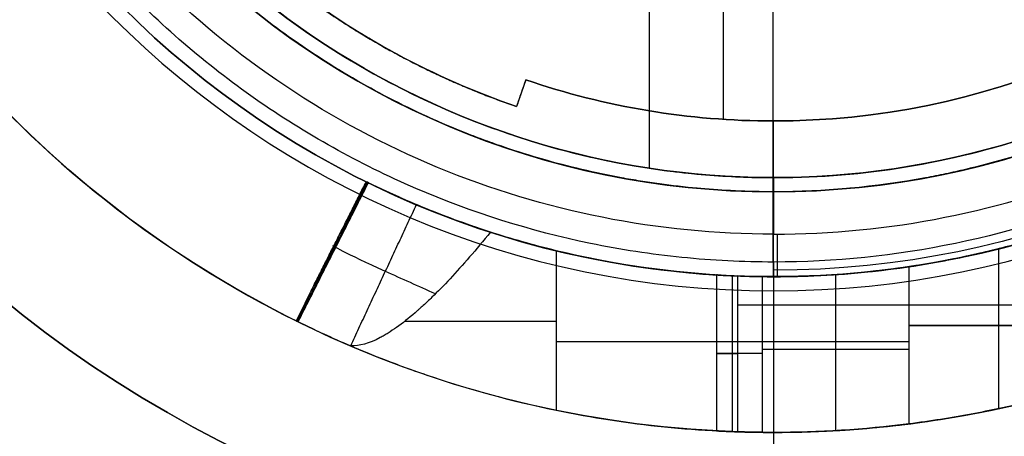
# Model space of a CAD drawing. Header units: millimetres. Extents: x 0 to 290, y -65 to 65.
# Tile 246 of 256: x 269 to 276, y 6 to 9. Entities that reach past the tile are written whole.
import ezdxf

# ---------------------------------------------------------------- set-up
doc = ezdxf.new("R2010")
doc.units = ezdxf.units.MM
doc.layers.add('Layer 01', color=7, linetype='Continuous', true_color=0x000000)

# ---------------------------------------------------------------- blocks, each defined once
blk = doc.blocks.new('Block 01')
at = {"layer": 'Layer 01'}
for p, q in [((273.7208, 19.433, -56.2), (273.7208, 7.967, -56.2)), ((274.2436, 9.1138, -46.7), (274.2436, 8.3118, -46.7)), ((272.8498, 8.5915, -46.6), (272.785, 8.4023, -46.6)), ((272.8174, 8.4969, -46.7), (272.8174, 8.4969, -46.5)), ((274.6, 7.2, -46.5), (274.6, 8.3, -46.5)), ((271.7315, 7.8672, -59.1509), (271.2356, 6.8853, -59.1564)), ((274.6, 7.9, -58), (274.6, 7.9, -56.2)), ((274.6, 7.8998, -58), (274.6, 7.8, -58)), ((274.6288, 7.2001, -60), (274.6288, 7.5001, -60)), ((271.4929, 7.3763, -60), (271.4743, 7.3763, -58.3154)), ((276.1914, 6.2685, -58.1958), (276.1914, 7.3978, -58.1958)), ((274.1969, 7.2127, -56.7242), (274.1969, 6.1107, -56.7242)), ((274.3101, 6.1055, -54.1), (274.3101, 7.2068, -54.1)), ((274.6, 7.2, -51.7), (274.6, 2, -51.7)), ((274.6, 7.2, -60), (274.6, 7.2, -57.1619)), ((274.6, 7.2, -56.4), (274.6, 7.2, -54.1)), ((275.038, 7.2148, -56.4), (275.038, 6.1126, -56.4)), ((274.6, 7.1, -49), (274.6, 5.1, -49)), ((274.3445, 7.0014, -56.9961), (277.9981, 7.0014, -59.3694)), ((273.0654, 6.7418, -54.1), (275.5549, 6.7418, -54.1)), ((275.5549, 6.6853, -56.4), (274.5211, 6.6853, -56.4)), ((274.6, 6.1, -53.4), (274.6, 2, -53.4))]:
    blk.add_line(p, q, dxfattribs=at)
at = {"layer": 'Layer 01', "extrusion": (9.13859e-18, 0, -1)}
for centre, radius, start, end in [((-274.6, 13.7, 49), 8.6, 270, 90), ((-274.6, 13.7, 49), 8.6, 90, 270), ((-274.6, 13.7, 46.5), 6.5, 90, 270), ((-274.6, 13.7, 46.5), 5.4, 90, 270)]:
    blk.add_arc(centre, radius, start, end, dxfattribs=at)
at = {"layer": 'Layer 01'}
for centre, radius, start, end in [((274.6, 13.7, -50), 8.6, 90, 270), ((274.6, 13.7, -50), 8.6, 270, 90), ((274.6, 13.7, -53.4), 7.6, 270, 90), ((274.6, 13.7, -49), 6.6, 90, 270), ((274.6, 13.7, -49), 6.6, 270, 90), ((274.6, 13.7, -51.7), 6.5, 90, 270), ((274.6, 13.7, -49.1), 6.5, 90, 270), ((274.6, 13.7, -51.7), 6.5, 270, 90), ((274.6, 13.7, -49.1), 6.5, 270, 90), ((274.6, 13.7, -58.85), 5.9, 90, 270), ((274.6, 13.7, -58.85), 5.9, 270, 90), ((274.6, 13.7, -46.7), 5.4, 270, 90), ((274.6, 13.7, -56.7), 7.6, 146.96737, 244.66497), ((274.6, 13.7, -56.7), 7.6, 270, 4.66497), ((274.6, 13.7, -60), 7.6, 176.93853, 243.78729), ((274.6, 13.7, -57.1), 5.8, 216.4346, 353.5654), ((274.6, 13.7, -46.7), 5.4, 251.08811, 270), ((274.6, 13.7, -57.0499), 6.5, 244.43167, 268.4787), ((274.6, 13.7, -54.1), 7.6, 258.34947, 270), ((274.6, 13.7, -54.1), 7.6, 270, 277.21827)]:
    blk.add_arc(centre, radius, start, end, dxfattribs=at)
at = {"layer": 'Layer 01', "extrusion": (0, 0, -1)}
for centre, radius, start, end in [((-274.6, 13.7, 49.5), 8.6, 270, 90), ((-274.6, 13.7, 49.5), 8.6, 90, 270), ((-274.6, 13.7, 40.6702), 6.4546, 90, 270), ((-274.6, 13.7, 46.6), 5.4, 90, 270), ((-274.6, 13.7, 46.6), 5.4, 270, 288.91189)]:
    blk.add_arc(centre, radius, start, end, dxfattribs=at)
at = {"layer": 'Layer 01', "extrusion": (9.13859e-18, -4.67462e-16, -1)}
blk.add_arc((-274.6, 13.7, 53.4), 7.6, 270, 90, dxfattribs=at)
at = {"layer": 'Layer 01', "extrusion": (9.13859e-18, -3.99591e-32, -1)}
blk.add_arc((-274.6, 13.7, 46.5), 6.5, 270, 90, dxfattribs=at)
at = {"layer": 'Layer 01', "extrusion": (-1, 0, 0)}
blk.add_arc((0, 0, -274.5937), 38.0472, 238.2702, 258.93282, dxfattribs=at)
at = {"layer": 'Layer 01', "extrusion": (9.13859e-18, -4.40228e-32, -1)}
for start, end in [(270, 90), (90, 270)]:
    blk.add_arc((-274.6, 13.7, 59.7), 5.9, start, end, dxfattribs=at)
at = {"layer": 'Layer 01', "extrusion": (5.72909e-16, 4.04387e-16, -1)}
blk.add_arc((-274.6, 13.7, 56.2), 5.8, 186.4346, 323.5654, dxfattribs=at)
at = {"layer": 'Layer 01', "extrusion": (6.26543e-15, -4.68306e-15, -1)}
blk.add_arc((-274.6, 13.7, 46.7), 5.6, 288.91189, 307.78771, dxfattribs=at)
at = {"layer": 'Layer 01', "extrusion": (-4.33089e-17, -8.02873e-17, -1)}
blk.add_arc((-274.6, 13.7, 46.5), 5.6, 288.91189, 307.77508, dxfattribs=at)
at = {"layer": 'Layer 01', "extrusion": (-7.73709e-18, -4.64544e-17, -1)}
blk.add_arc((-274.6, 13.7, 46.5), 5.4, 270, 288.91189, dxfattribs=at)
at = {"layer": 'Layer 01', "extrusion": (0, 1, 0)}
blk.add_arc((-274.4974, -56.8624, 6.8858), 3.1115, 36.51221, 62.60157, dxfattribs=at)
at = {"layer": 'Layer 01', "extrusion": (0, -1, 0)}
for centre, radius, start, end in [((275.5549, -55.25, -6.8553), 1.15, 270, 90), ((274.5211, -56.7242, -6.6568), 0.3242, 90, 236.99329)]:
    blk.add_arc(centre, radius, start, end, dxfattribs=at)
at = {"layer": 'Layer 01', "extrusion": (5.44709e-18, 1.17881e-13, -1)}
blk.add_arc((-274.6, 13.7, 56.4), 7.6, 262.78173, 270, dxfattribs=at)
at = {"layer": 'Layer 01', "extrusion": (1.80624e-13, -1.72558e-11, -1)}
blk.add_arc((-274.6, 13.7, 56.4), 7.6, 270, 270.59478, dxfattribs=at)
at = {"layer": 'Layer 01'}
for points, knots in [([(274.6, 7.3035, -37.3394), (274.3845, 7.3034, -37.3481), (274.1686, 7.3141, -37.3547), (273.736, 7.358, -37.3636), (273.5193, 7.3913, -37.3658), (272.8829, 7.5226, -37.3654), (272.4718, 7.6521, -37.356), (271.875, 7.9092, -37.3263), (271.6784, 8.0061, -37.3137), (271.3001, 8.2173, -37.2831), (271.1177, 8.3317, -37.2651), (270.5904, 8.7008, -37.2028), (270.2638, 8.9824, -37.1497), (269.6705, 9.6098, -37.0166), (269.4101, 9.9486, -36.9382), (269.0725, 10.4927, -36.7999), (268.9694, 10.6794, -36.7504), (268.7847, 11.0568, -36.6463), (268.7025, 11.2484, -36.5914), (268.4854, 11.8311, -36.4179), (268.3795, 12.2311, -36.2902), (268.2466, 13.0485, -36.01), (268.2215, 13.4532, -35.8618), (268.2463, 14.2549, -35.5497), (268.2967, 14.6532, -35.3852), (268.4723, 15.4367, -35.0429), (268.5953, 15.8128, -34.8691), (268.908, 16.5361, -34.5182), (269.0991, 16.8854, -34.34), (269.5459, 17.545, -33.9878), (269.7982, 17.8514, -33.816), (270.3625, 18.4183, -33.4851), (270.6777, 18.6805, -33.3247), (271.3531, 19.139, -33.0326), (271.7144, 19.3374, -32.8997), (272.49, 19.6669, -32.668), (272.8947, 19.7935, -32.5722), (273.7314, 19.9652, -32.4283), (274.1688, 20.0099, -32.3802), (274.6, 20.0096, -32.3603)], [0, 0, 0, 0, 0.651269, 0.651269, 1.302537, 1.302537, 2.605075, 2.605075, 3.256343, 3.256343, 3.907612, 3.907612, 5.210149, 5.210149, 6.512687, 6.512687, 7.163955, 7.163955, 7.815224, 7.815224, 9.117762, 9.117762, 10.420299, 10.420299, 11.722836, 11.722836, 13.025374, 13.025374, 14.327911, 14.327911, 15.630448, 15.630448, 16.932986, 16.932986, 18.235523, 18.235523, 19.53806, 19.53806, 20.840598, 20.840598, 20.840598, 20.840598]), ([(274.6, 20.0096, -32.3603), (275.0304, 20.0092, -32.3404), (275.4599, 19.9656, -32.3475), (276.3131, 19.7891, -32.4161), (276.7187, 19.6602, -32.4761), (277.2991, 19.4116, -32.5982), (277.4879, 19.3194, -32.6442), (277.8561, 19.1164, -32.7466), (278.0363, 19.005, -32.8032), (278.5504, 18.6513, -32.983), (278.8618, 18.3881, -33.1169), (279.2864, 17.9548, -33.3334), (279.4208, 17.804, -33.4083), (279.6754, 17.4891, -33.5629), (279.7956, 17.3248, -33.6426), (280.128, 16.8224, -33.8834), (280.3147, 16.4717, -34.0474), (280.6215, 15.7386, -34.3791), (280.7419, 15.3524, -34.5484), (280.9062, 14.571, -34.878), (280.9513, 14.1746, -35.0392), (280.966, 13.3699, -35.3534), (280.9344, 12.9602, -35.5069), (280.7939, 12.1601, -35.7947), (280.6854, 11.7658, -35.9306), (280.3871, 10.9907, -36.1876), (280.1995, 10.6172, -36.3062), (279.8655, 10.0892, -36.4688), (279.7452, 9.918, -36.5206), (279.4859, 9.5858, -36.6199), (279.3461, 9.424, -36.6675), (278.9065, 8.9641, -36.8016), (278.5852, 8.6888, -36.8801), (277.8859, 8.202, -37.0198), (277.5053, 7.9904, -37.0811), (276.7194, 7.6526, -37.184), (276.3106, 7.5233, -37.2267), (275.46, 7.3475, -37.2961), (275.0301, 7.3038, -37.3219), (274.6, 7.3035, -37.3394)], [0, 0, 0, 0, 1.297653, 1.297653, 2.595306, 2.595306, 3.244132, 3.244132, 3.892959, 3.892959, 5.190611, 5.190611, 5.839438, 5.839438, 6.488264, 6.488264, 7.785917, 7.785917, 9.08357, 9.08357, 10.381223, 10.381223, 11.678876, 11.678876, 12.976528, 12.976528, 14.274181, 14.274181, 14.923008, 14.923008, 15.571834, 15.571834, 16.869487, 16.869487, 18.16714, 18.16714, 19.464793, 19.464793, 20.762445, 20.762445, 20.762445, 20.762445]), ([(274.6, 7.5, -60), (273.7884, 7.5, -60), (272.9772, 7.6614, -60), (271.4776, 8.2825, -60), (270.7898, 8.7421, -60), (269.6421, 9.8898, -60), (269.1825, 10.5776, -60), (268.5614, 12.0772, -60), (268.4, 12.8884, -60), (268.4, 14.5116, -60), (268.5614, 15.3228, -60), (269.1825, 16.8224, -60), (269.6421, 17.5102, -60), (270.7898, 18.6579, -60), (271.4776, 19.1175, -60), (272.9772, 19.7386, -60), (273.7884, 19.9, -60), (274.6, 19.9, -60)], [-19.602468, -19.602468, -19.602468, -19.602468, -17.152159, -17.152159, -14.701851, -14.701851, -12.251542, -12.251542, -9.801234, -9.801234, -7.350925, -7.350925, -4.900617, -4.900617, -2.450308, -2.450308, 0, 0, 0, 0]), ([(274.6, 7.5, -60), (275.4116, 7.5, -60), (276.2228, 7.6614, -60), (277.7224, 8.2825, -60), (278.4102, 8.7421, -60), (279.5579, 9.8898, -60), (280.0175, 10.5776, -60), (280.6386, 12.0772, -60), (280.8, 12.8884, -60), (280.8, 14.5116, -60), (280.6386, 15.3228, -60), (280.0175, 16.8224, -60), (279.5579, 17.5102, -60), (278.4102, 18.6579, -60), (277.7224, 19.1175, -60), (276.2228, 19.7386, -60), (275.4116, 19.9, -60), (274.6, 19.9, -60)], [0, 0, 0, 0, 2.450308, 2.450308, 4.900617, 4.900617, 7.350925, 7.350925, 9.801234, 9.801234, 12.251542, 12.251542, 14.701851, 14.701851, 17.152159, 17.152159, 19.602468, 19.602468, 19.602468, 19.602468]), ([(274.6, 7.8, -58), (274.4198, 7.8, -58), (274.1505, 7.8123, -58), (273.8379, 7.8482, -58), (273.682, 7.8716, -58), (273.6153, 7.8827, -58), (273.5708, 7.8904, -58), (273.5499, 7.8942, -58), (273.3386, 7.9332, -58), (273.0604, 7.9987, -58), (272.7422, 8.0987, -58), (272.6072, 8.1465, -58), (272.5175, 8.1795, -58), (272.4745, 8.1959, -58), (272.2432, 8.2875, -58), (271.9723, 8.4108, -58), (271.7114, 8.5545, -58), (271.5398, 8.6547, -58), (271.4566, 8.7061, -58), (271.0311, 8.9842, -58), (270.7156, 9.2406, -58), (270.2843, 9.6718, -58), (270.0807, 9.8975, -58), (269.8642, 10.1786, -58), (269.7759, 10.3028, -58), (269.7181, 10.3865, -58), (269.689, 10.4298, -58), (269.5528, 10.638, -58), (269.4027, 10.895, -58), (269.2507, 11.2075, -58), (269.1906, 11.344, -58), (269.1516, 11.4357, -58), (269.1318, 11.4839, -58), (269.0439, 11.7058, -58), (268.9517, 11.9762, -58), (268.8674, 12.2989, -58), (268.831, 12.4621, -58), (268.8166, 12.5324, -58), (268.8074, 12.5793, -58), (268.8026, 12.6043, -58), (268.7329, 12.9805, -58), (268.7001, 13.3398, -58), (268.7, 13.8801, -58), (268.7123, 14.1494, -58), (268.7482, 14.462, -58), (268.7715, 14.6179, -58), (268.7827, 14.6847, -58), (268.7904, 14.7291, -58), (268.7942, 14.7501, -58), (268.8332, 14.9614, -58), (268.8987, 15.2396, -58), (268.9987, 15.5578, -58), (269.0465, 15.6928, -58), (269.0795, 15.7825, -58), (269.0959, 15.8255, -58), (269.1875, 16.0568, -58), (269.3108, 16.3277, -58), (269.4545, 16.5886, -58), (269.5547, 16.7602, -58), (269.6061, 16.8434, -58), (269.8842, 17.2689, -58), (270.1406, 17.5844, -58), (270.5718, 18.0157, -58), (270.7975, 18.2193, -58), (271.0786, 18.4358, -58), (271.2028, 18.5241, -58), (271.2865, 18.5819, -58), (271.3298, 18.611, -58), (271.538, 18.7472, -58), (271.795, 18.8973, -58), (272.1075, 19.0493, -58), (272.244, 19.1094, -58), (272.3357, 19.1484, -58), (272.3839, 19.1682, -58), (272.6058, 19.2561, -58), (272.8762, 19.3483, -58), (273.1989, 19.4326, -58), (273.3621, 19.469, -58), (273.4324, 19.4834, -58), (273.4793, 19.4926, -58), (273.5042, 19.4974, -58), (273.8812, 19.5672, -58), (274.2391, 19.6001, -58), (274.6, 19.6, -58)], [0, 0, 0, 0, 0.579641, 0.869462, 1.014372, 1.086828, 1.086828, 1.159283, 1.159283, 1.738924, 2.028745, 2.173655, 2.173655, 2.318565, 2.318565, 2.898207, 3.188027, 3.188027, 3.477848, 3.477848, 4.637131, 4.637131, 5.216772, 5.506593, 5.651503, 5.651503, 5.796413, 5.796413, 6.376055, 6.665875, 6.810786, 6.810786, 6.955696, 6.955696, 7.535338, 7.825158, 7.970069, 8.042524, 8.042524, 8.114979, 8.114979, 9.274262, 9.274262, 9.853903, 10.143724, 10.288634, 10.361089, 10.361089, 10.433544, 10.433544, 11.013186, 11.303006, 11.447917, 11.447917, 11.592827, 11.592827, 12.172468, 12.462289, 12.462289, 12.75211, 12.75211, 13.911392, 13.911392, 14.491034, 14.780854, 14.925765, 14.925765, 15.070675, 15.070675, 15.650316, 15.940137, 16.085047, 16.085047, 16.229958, 16.229958, 16.809599, 17.09942, 17.24433, 17.316785, 17.316785, 17.38924, 17.38924, 18.548523, 18.548523, 18.548523, 18.548523]), ([(274.6, 19.6, -58), (274.7804, 19.6, -58), (275.05, 19.5876, -58), (275.3624, 19.5517, -58), (275.5182, 19.5284, -58), (275.5848, 19.5173, -58), (275.6292, 19.5096, -58), (275.6501, 19.5058, -58), (275.8614, 19.4668, -58), (276.1396, 19.4013, -58), (276.4578, 19.3013, -58), (276.5928, 19.2535, -58), (276.6825, 19.2205, -58), (276.7255, 19.2041, -58), (276.9568, 19.1125, -58), (277.2277, 18.9892, -58), (277.4886, 18.8455, -58), (277.6602, 18.7453, -58), (277.7434, 18.6939, -58), (278.1689, 18.4158, -58), (278.4844, 18.1594, -58), (278.9157, 17.7282, -58), (279.1193, 17.5025, -58), (279.3358, 17.2214, -58), (279.4241, 17.0972, -58), (279.4819, 17.0135, -58), (279.511, 16.9702, -58), (279.6472, 16.762, -58), (279.7973, 16.505, -58), (279.9493, 16.1925, -58), (280.0094, 16.056, -58), (280.0484, 15.9643, -58), (280.0682, 15.9161, -58), (280.1561, 15.6942, -58), (280.2483, 15.4238, -58), (280.3326, 15.1011, -58), (280.369, 14.9379, -58), (280.3834, 14.8676, -58), (280.3926, 14.8207, -58), (280.3974, 14.7957, -58), (280.4671, 14.4195, -58), (280.4999, 14.0602, -58), (280.5, 13.5199, -58), (280.4877, 13.2506, -58), (280.4518, 12.938, -58), (280.4285, 12.7821, -58), (280.4173, 12.7153, -58), (280.4096, 12.6709, -58), (280.4058, 12.6499, -58), (280.3668, 12.4386, -58), (280.3013, 12.1604, -58), (280.2013, 11.8422, -58), (280.1535, 11.7072, -58), (280.1205, 11.6175, -58), (280.1041, 11.5745, -58), (280.0125, 11.3432, -58), (279.8892, 11.0723, -58), (279.7455, 10.8114, -58), (279.6453, 10.6398, -58), (279.5939, 10.5566, -58), (279.3158, 10.1311, -58), (279.0594, 9.8156, -58), (278.6282, 9.3843, -58), (278.4025, 9.1807, -58), (278.1214, 8.9642, -58), (277.9972, 8.8759, -58), (277.9135, 8.8181, -58), (277.8702, 8.789, -58), (277.662, 8.6528, -58), (277.405, 8.5027, -58), (277.0925, 8.3507, -58), (276.956, 8.2906, -58), (276.8643, 8.2516, -58), (276.8161, 8.2318, -58), (276.5942, 8.1439, -58), (276.3238, 8.0517, -58), (276.0011, 7.9674, -58), (275.8379, 7.931, -58), (275.7676, 7.9166, -58), (275.7207, 7.9074, -58), (275.6957, 7.9026, -58), (275.3193, 7.8329, -58), (274.9614, 7.8, -58), (274.6, 7.8, -58)], [0, 0, 0, 0, 0.579641, 0.869461, 1.014372, 1.086827, 1.086827, 1.159282, 1.159282, 1.738923, 2.028743, 2.173653, 2.173653, 2.318564, 2.318564, 2.898204, 3.188025, 3.188025, 3.477845, 3.477845, 4.637127, 4.637127, 5.216768, 5.506588, 5.651499, 5.651499, 5.796409, 5.796409, 6.37605, 6.66587, 6.81078, 6.81078, 6.955691, 6.955691, 7.535331, 7.825152, 7.970062, 8.042517, 8.042517, 8.114972, 8.114972, 9.274254, 9.274254, 9.853895, 10.143715, 10.288626, 10.361081, 10.361081, 10.433536, 10.433536, 11.013177, 11.302997, 11.447907, 11.447907, 11.592818, 11.592818, 12.172459, 12.462279, 12.462279, 12.752099, 12.752099, 13.911381, 13.911381, 14.491022, 14.780842, 14.925753, 14.925753, 15.070663, 15.070663, 15.650304, 15.940124, 16.085034, 16.085034, 16.229945, 16.229945, 16.809586, 17.099406, 17.244316, 17.316771, 17.316771, 17.389226, 17.389226, 18.548508, 18.548508, 18.548508, 18.548508]), ([(269.5771, 10.8, -58), (269.7322, 10.5313, -58), (269.9936, 10.1516, -58), (270.3485, 9.7492, -58), (270.5384, 9.5582, -58), (270.6225, 9.4785, -58), (270.6792, 9.4258, -58), (270.7061, 9.4012, -58), (271.2256, 8.9372, -58), (271.7748, 8.5925, -58), (272.6832, 8.216, -58), (273.1469, 8.0679, -58), (273.7043, 7.9652, -58), (273.9872, 7.9314, -58), (274.1296, 7.9188, -58), (274.1909, 7.9144, -58), (274.2318, 7.9117, -58), (274.2534, 7.9103, -58), (274.8916, 7.8742, -58), (275.5024, 7.9373, -58), (276.4005, 8.1778, -58), (276.8348, 8.3318, -58), (277.3154, 8.5705, -58), (277.5493, 8.7047, -58), (277.6481, 8.7653, -58), (277.7137, 8.8065, -58), (277.7445, 8.8262, -58), (278.3272, 9.2079, -58), (278.8023, 9.6492, -58), (279.401, 10.4292, -58), (279.6641, 10.8387, -58), (279.9076, 11.3506, -58), (280.0135, 11.615, -58), (280.0624, 11.7494, -58), (280.0826, 11.8074, -58), (280.0958, 11.8462, -58), (280.1027, 11.8668, -58), (280.3028, 12.4738, -58), (280.3999, 13.0788, -58), (280.4, 13.7, -58)], [0, 0, 0, 0, 0.951729, 1.427593, 1.665525, 1.784491, 1.784491, 1.903458, 1.903458, 3.806915, 3.806915, 4.758644, 5.234508, 5.472441, 5.591407, 5.65089, 5.65089, 5.710373, 5.710373, 7.61383, 7.61383, 8.565559, 9.041423, 9.279356, 9.398322, 9.398322, 9.517288, 9.517288, 11.420745, 11.420745, 12.372474, 12.848339, 13.086271, 13.205237, 13.26472, 13.26472, 13.324203, 13.324203, 15.227661, 15.227661, 15.227661, 15.227661]), ([(272.6007, 7.5151, -54.3958), (272.411, 7.5764, -54.9261), (272.2639, 7.6332, -55.3504), (272.1033, 7.6984, -55.8276), (272.0597, 7.7168, -55.9602), (272.0089, 7.7387, -56.1193), (271.9944, 7.7451, -56.1656), (271.9763, 7.753, -56.2253), (271.9681, 7.7566, -56.2526), (271.9602, 7.7602, -56.2801), (271.9566, 7.7618, -56.2928), (271.955, 7.7625, -56.2989), (271.9543, 7.7628, -56.3014), (271.9538, 7.763, -56.3031), (271.954, 7.7629, -56.3022), (271.7727, 7.8438, -56.9633), (271.6981, 7.8837, -57.6308), (271.7241, 7.8709, -58.3072)], [0, 0, 0, 0, 1.017674, 1.017674, 1.526511, 1.526511, 1.78093, 1.78093, 1.908139, 1.971743, 2.003546, 2.019447, 2.027398, 2.027398, 2.035348, 2.035348, 4.070696, 4.070696, 4.070696, 4.070696]), ([(271.7391, 7.8635, -60), (272.6402, 7.4218, -60), (273.6446, 7.1927, -60), (275.6516, 7.2076, -60), (276.6526, 7.4515, -60), (277.5471, 7.9065, -60)], [-6.074636, -6.074636, -6.074636, -6.074636, -3.037318, -3.037318, 0, 0, 0, 0]), ([(277.5399, 7.9028, -59.0717), (277.3234, 7.7931, -58.9311), (277.0861, 7.6879, -58.7767), (276.6979, 7.5463, -58.5245), (276.5631, 7.5018, -58.437), (276.3529, 7.4404, -58.3006), (276.2458, 7.411, -58.2311), (276.1175, 7.3794, -58.1477), (276.0524, 7.3643, -58.1055), (276.0197, 7.3569, -58.0842), (276.0033, 7.3533, -58.0736), (275.9962, 7.3517, -58.069), (275.9915, 7.3507, -58.0659), (275.9879, 7.3499, -58.0636), (275.8473, 7.3192, -57.9723), (275.6419, 7.2781, -57.8381), (275.0948, 7.213, -57.4825), (274.7525, 7.189, -57.2611), (274.3445, 7.205, -56.9961)], [0, 0, 0, 0, 0.976506, 0.976506, 1.464758, 1.464758, 1.708885, 1.830948, 1.89198, 1.922495, 1.937753, 1.945382, 1.945382, 1.953011, 1.953011, 2.929517, 2.929517, 3.906022, 3.906022, 3.906022, 3.906022]), ([(272.6007, 7.5151, -54.3958), (272.4996, 7.3903, -54.4734), (272.4043, 7.2805, -54.5569), (272.2709, 7.1381, -54.6881), (272.2067, 7.0725, -54.7553), (272.1362, 7.0057, -54.8357), (272.1021, 6.9748, -54.8764), (272.0877, 6.9621, -54.8939), (272.0782, 6.9537, -54.9056), (272.0745, 6.9505, -54.9102), (272.023, 6.906, -54.9745), (271.9577, 6.8542, -55.0621), (271.8878, 6.8073, -55.1671), (271.8591, 6.79, -55.2126), (271.8404, 6.7792, -55.2431), (271.8317, 6.7744, -55.2574), (271.7449, 6.7285, -55.4038), (271.6752, 6.7093, -55.5441), (271.6139, 6.7114, -55.6926)], [0, 0, 0, 0, 0.471905, 0.471905, 0.707857, 0.825833, 0.884821, 0.914315, 0.914315, 0.943809, 0.943809, 1.179762, 1.297738, 1.356726, 1.356726, 1.415714, 1.415714, 1.887619, 1.887619, 1.887619, 1.887619]), ([(275.5549, 7.2705, -56.4), (275.7071, 7.2931, -56.4), (275.8532, 7.3203, -56.3711), (276.0638, 7.3666, -56.284), (276.1298, 7.3823, -56.2489), (276.2534, 7.4135, -56.1669), (276.3101, 7.4287, -56.1207), (276.4188, 7.4594, -56.0128), (276.4668, 7.4737, -55.9548), (276.5503, 7.4993, -55.8311), (276.5852, 7.5105, -55.7664), (276.6747, 7.5397, -55.5533), (276.7044, 7.5501, -55.4043), (276.705, 7.5503, -55.1745), (276.6977, 7.5478, -55.0992), (276.6681, 7.5378, -54.9509), (276.6451, 7.53, -54.8763), (276.5575, 7.5015, -54.6664), (276.473, 7.4747, -54.5411), (276.2581, 7.4141, -54.3276), (276.1363, 7.3825, -54.246), (275.8537, 7.3204, -54.1292), (275.707, 7.2931, -54.1), (275.5549, 7.2705, -54.1)], [0, 0, 0, 0, 0.459905, 0.459905, 0.689857, 0.689857, 0.919809, 0.919809, 1.149762, 1.149762, 1.379714, 1.379714, 1.839619, 1.839619, 2.069571, 2.069571, 2.299524, 2.299524, 2.759428, 2.759428, 3.219333, 3.219333, 3.679238, 3.679238, 3.679238, 3.679238]), ([(272.2117, 7.0787, -54.7514), (272.094, 7.1316, -55.0995), (271.9764, 7.1845, -55.4476), (271.5835, 7.3612, -56.61), (271.461, 7.4322, -57.4482), (271.4938, 7.415, -58.3131), (271.4939, 7.415, -58.3139), (271.4939, 7.415, -58.3147)], [0.1342572, 0.1342572, 0.1342572, 0.1342572, 0.3913251, 0.3913251, 0.9926404, 0.9926404, 0.9931999, 0.9931999, 0.9931999, 0.9931999]), ([(274.5211, 7.2005, -56.4), (274.4518, 7.2013, -56.4), (274.3826, 7.2027, -56.423), (274.2993, 7.2055, -56.4852), (274.2749, 7.2065, -56.5104), (274.2452, 7.2083, -56.5531), (274.2364, 7.209, -56.5681), (274.2251, 7.2099, -56.5916), (274.22, 7.2105, -56.6035), (274.2148, 7.2111, -56.6178), (274.2128, 7.2113, -56.6239), (274.2115, 7.2115, -56.6281), (274.2105, 7.2117, -56.6313), (274.2013, 7.213, -56.6623), (274.1898, 7.2131, -56.7135), (274.2082, 7.2114, -56.8158), (274.2207, 7.2106, -56.8538), (274.2663, 7.2083, -56.9294), (274.2996, 7.2068, -56.9669), (274.3445, 7.205, -56.9961)], [0, 0, 0, 0, 0.2100378, 0.2100378, 0.3150567, 0.3150567, 0.3675661, 0.3675661, 0.3938209, 0.4069482, 0.4135119, 0.4135119, 0.4200756, 0.4200756, 0.6301134, 0.6301134, 0.7351323, 0.7351323, 0.8401512, 0.8401512, 0.8401512, 0.8401512]), ([(271.2282, 6.8889, -58.3234), (271.2113, 6.8973, -57.8784), (271.2344, 6.8855, -57.4366), (271.3619, 6.824, -56.5597), (271.4663, 6.7743, -56.1245), (271.6139, 6.7114, -55.6926)], [0, 0, 0, 0, 1.343642, 1.343642, 2.687285, 2.687285, 2.687285, 2.687285]), ([(271.6139, 6.7114, -55.6926), (271.6832, 6.6816, -55.522), (271.7662, 6.6473, -55.3594), (271.9122, 6.591, -55.1275), (271.9644, 6.5714, -55.0522), (272.0761, 6.5311, -54.9057), (272.1366, 6.51, -54.8333), (272.4477, 6.4064, -54.4924), (272.736, 6.3245, -54.2707), (273.0652, 6.2566, -54.1)], [0, 0, 0, 0, 0.56346, 0.56346, 0.84519, 0.84519, 1.12692, 1.12692, 2.253839, 2.253839, 2.253839, 2.253839]), ([(275.5549, 6.1602, -54.1), (275.7071, 6.1795, -54.1), (275.8541, 6.2028, -54.1293), (276.1346, 6.2552, -54.2452), (276.2574, 6.2821, -54.3268), (276.474, 6.3338, -54.5421), (276.5565, 6.3559, -54.6644), (276.6751, 6.3885, -54.9477), (276.7047, 6.3972, -55.0955), (276.7052, 6.3974, -55.402), (276.6751, 6.3885, -55.5516), (276.558, 6.3563, -55.8327), (276.4737, 6.3338, -55.9581), (276.2589, 6.2824, -56.1719), (276.1355, 6.2554, -56.2543), (275.854, 6.2028, -56.3709), (275.7073, 6.1795, -56.4), (275.5549, 6.1602, -56.4)], [0, 0, 0, 0, 0.459045, 0.459045, 0.918089, 0.918089, 1.377134, 1.377134, 1.836179, 1.836179, 2.295223, 2.295223, 2.754268, 2.754268, 3.213312, 3.213312, 3.672357, 3.672357, 3.672357, 3.672357]), ([(274.5211, 6.1004, -56.4), (274.4513, 6.1011, -56.4), (274.383, 6.1029, -56.4228), (274.2716, 6.1069, -56.5058), (274.2301, 6.109, -56.5655), (274.1906, 6.111, -56.6981), (274.1929, 6.1109, -56.771), (274.2407, 6.1085, -56.901), (274.286, 6.1063, -56.9581), (274.3445, 6.1043, -56.9961)], [0, 0, 0, 0, 0.2115215, 0.2115215, 0.423043, 0.423043, 0.6345645, 0.6345645, 0.846086, 0.846086, 0.846086, 0.846086])]:
    blk.add_open_spline(points, degree=3, knots=knots, dxfattribs=at)
for points, weights, degree in [([(271.1692, 9.274, -46.6), (271.9046, 8.7039, -46.6), (272.785, 8.4023, -46.6)], [0.999908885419, 0.986387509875, 0.999917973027], 2), ([(274.6, 6.1, -57.162), (275.8004, 6.1, -57.9418), (276.9679, 6.3792, -58.7001), (278.0384, 6.9223, -59.3955)], [1, 0.981716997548, 0.981716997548, 1], 3), ([(274.202, 6.1104, -56.781), (274.4009, 6.1, -56.781), (274.6, 6.1, -56.781)], [0.999351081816, 0.999018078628, 0.999370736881], 2), ([(274.3445, 6.1043, -56.9961), (274.4296, 6.1014, -57.0514), (274.5148, 6.1, -57.1067), (274.6, 6.1, -57.162)], [1, 0.999905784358, 0.999905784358, 1], 3)]:
    blk.add_rational_spline(points, weights, degree=degree, dxfattribs=at)
for points, degree in [([(271.9408, 8.7716, -46.7), (271.9408, 8.7716, -46.6), (271.9408, 8.7716, -46.5)], 2), ([(272.8498, 8.5915, -46.7), (272.8174, 8.4969, -46.7), (272.785, 8.4023, -46.7)], 2), ([(272.8498, 8.5915, -46.5), (272.8174, 8.4969, -46.5), (272.785, 8.4023, -46.5)], 2), ([(272.8498, 8.5915, -46.5), (272.8498, 8.5915, -46.6), (272.8498, 8.5915, -46.7)], 2), ([(272.785, 8.4023, -46.7), (272.785, 8.4023, -46.6), (272.785, 8.4023, -46.5)], 2), ([(274.6, 8.3, -46.5), (274.6, 8.3, -46.6), (274.6, 8.3, -46.7)], 2), ([(271.7241, 7.8709, -58.3072), (271.5588, 7.5435, -58.3126), (271.3935, 7.2162, -58.318), (271.2282, 6.8889, -58.3234)], 3), ([(271.243, 6.8816, -60), (271.4911, 7.3725, -60), (271.7391, 7.8635, -60)], 2), ([(271.3352, 7.1007, -58.3199), (271.5295, 7.4858, -58.3106), (271.7238, 7.871, -58.3013)], 2), ([(271.7391, 7.8635, -60), (271.7341, 7.8659, -59.4357), (271.7291, 7.8684, -58.8715), (271.7241, 7.8709, -58.3072)], 3), ([(274.6, 7.8, -59.7), (274.6, 7.65, -59.85), (274.6, 7.5, -60)], 2), ([(274.6, 7.8, -58), (274.6, 7.8, -58.85), (274.6, 7.8, -59.7)], 2), ([(271.6138, 6.7114, -55.6926), (271.8462, 7.2105, -55.7904), (272.0785, 7.7096, -55.8883)], 2), ([(273.0658, 7.3836, -54.0999), (272.9021, 7.4234, -54.1846), (272.7471, 7.4678, -54.2832), (272.6007, 7.5151, -54.3958)], 3), ([(273.0658, 7.3836, -54.0999), (273.0656, 7.008, -54.0998), (273.0654, 6.6323, -54.0999), (273.0652, 6.2566, -54.1)], 3), ([(275.5549, 7.2705, -54.1), (274.7283, 7.1477, -54.1), (273.8779, 7.1864, -54.0999), (273.0658, 7.3836, -54.0999)], 3), ([(274.6, 7.3035, -37.3394), (274.6, 7.2018, -43.1697), (274.6, 7.1, -49)], 2), ([(274.5211, 7.2005, -56.4), (274.8668, 7.1963, -56.4), (275.2129, 7.2197, -56.4), (275.5549, 7.2705, -56.4)], 3), ([(275.5549, 7.2705, -56.4), (275.5549, 6.7154, -56.4), (275.5549, 6.1602, -56.4)], 2), ([(275.5549, 7.2705, -54.1), (275.5549, 6.7154, -54.1), (275.5549, 6.1602, -54.1)], 2), ([(274.3445, 7.205, -56.9961), (274.3445, 6.6547, -56.9961), (274.3445, 6.1043, -56.9961)], 2), ([(274.5211, 6.1004, -56.4), (274.5211, 6.6504, -56.4), (274.5211, 7.2005, -56.4)], 2), ([(274.6, 7.2, -51.7), (274.6, 7.2, -49.1), (274.6, 7.2, -46.5)], 2), ([(271.243, 6.8816, -60), (271.2381, 6.884, -59.4411), (271.2332, 6.8865, -58.8823), (271.2282, 6.8889, -58.3234)], 3), ([(274.3952, 6.1028, -57.029), (274.3952, 6.1028, -56.7273), (274.3952, 6.1028, -56.4255)], 2), ([(274.6, 6.1, -57.162), (274.6, 6.1, -56.781), (274.6, 6.1, -56.4)], 2), ([(274.6, 6.1, -54.1), (274.6, 6.1, -53.75), (274.6, 6.1, -53.4)], 2)]:
    blk.add_open_spline(points, degree=degree, dxfattribs=at)

msp = doc.modelspace()

# ---------------------------------------------------------------- block references
at = {"layer": 'Layer 01'}
msp.add_blockref('Block 01', (0, 0), dxfattribs=at)

doc.saveas('drawing.dxf')
